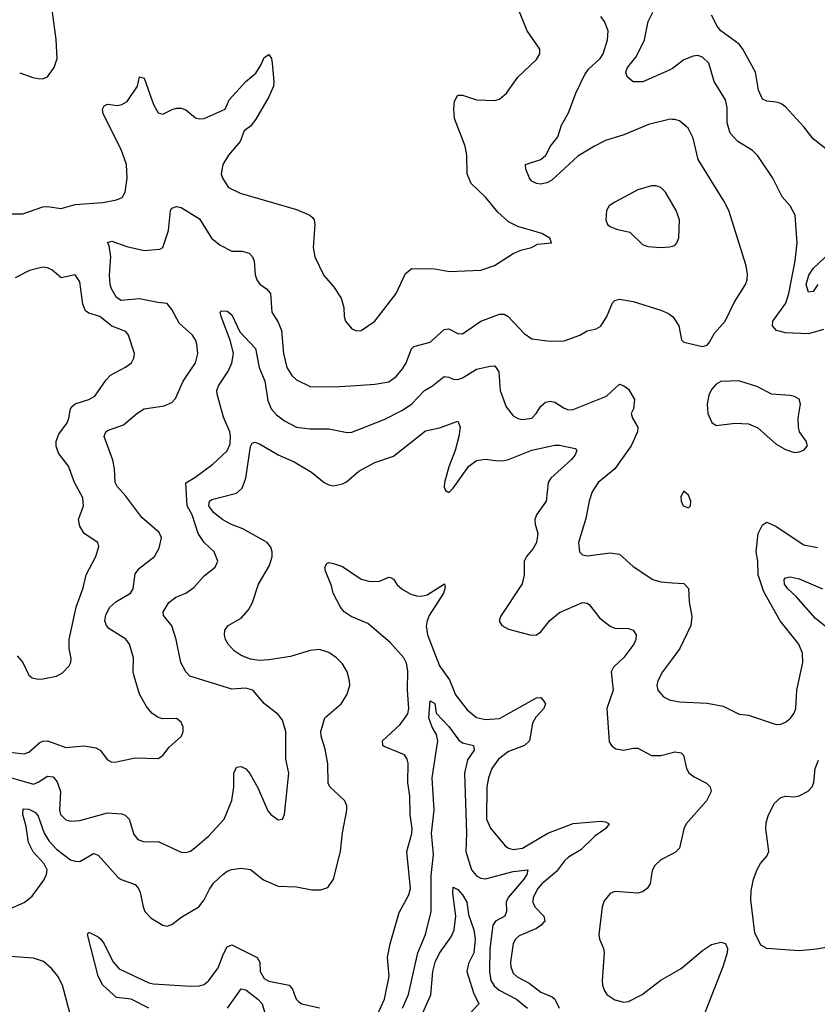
# Model space of a CAD drawing. Header units: inches. Extents: x 1843162 to 1959474, y 907081 to 1016326.
# Tile 163 of 256: x 1857170 to 1860628, y 991727 to 995998. Entities that reach past the tile are written whole.
import ezdxf

# ---------------------------------------------------------------- set-up
doc = ezdxf.new("R2010")
doc.units = ezdxf.units.IN
doc.header["$MEASUREMENT"] = 0
doc.layers.add('B8959', color=7, linetype='Continuous')
doc.layers.add('B8969', color=7, linetype='Continuous')

msp = doc.modelspace()

# ---------------------------------------------------------------- linework, layer by layer
at = {"layer": 'B8959', "color": 5}
for points, elevation in [([(1857084.7, 995155.3), (1857184.2, 995155.8), (1857270, 995185.8), (1857290, 995188.4), (1857350, 995179.7), (1857410, 995195.7), (1857530, 995204.4), (1857590, 995216.9), (1857613.8, 995226.2), (1857627.1, 995250), (1857635.8, 995310), (1857632.8, 995370), (1857610, 995434.7), (1857531.6, 995590), (1857528.5, 995610), (1857535.9, 995624.1), (1857550, 995631), (1857594, 995626), (1857612.7, 995630), (1857636.6, 995643.4), (1857680.4, 995710), (1857690, 995750.8), (1857710, 995744), (1857750, 995630.7), (1857770, 995594), (1857790, 995588), (1857830.9, 995609.1), (1857850, 995614.9), (1857870, 995614.6), (1857890, 995606.7), (1857932.1, 995572.1), (1857950, 995567.7), (1857970, 995569.5), (1858060.5, 995610), (1858078.9, 995650), (1858150, 995730.3), (1858193.8, 995766.2), (1858217, 995803), (1858230, 995834), (1858250, 995847.3), (1858261.6, 995830), (1858265.3, 995810), (1858272.3, 995730), (1858270, 995709.3), (1858250, 995663.7), (1858193.8, 995566.2), (1858170, 995535.6), (1858143.6, 995516.4), (1858126.5, 995470), (1858076, 995410), (1858050.3, 995370), (1858043.6, 995330), (1858049.1, 995310), (1858074.9, 995270), (1858125.8, 995245.8), (1858370, 995174.5), (1858428.4, 995150), (1858439.3, 995139.3), (1858446, 995130), (1858448.9, 995110), (1858442.3, 995010), (1858450.3, 994970), (1858488.2, 994888.2), (1858530, 994840.5), (1858563.1, 994790), (1858575.3, 994750), (1858576.4, 994710), (1858582.4, 994690), (1858610, 994657.1), (1858630, 994648.8), (1858650, 994650.3), (1858710, 994690.3), (1858802.7, 994810), (1858842.4, 994897.6), (1858870, 994919), (1858970, 994917.3), (1859033.6, 994906.4), (1859170, 994911.8), (1859228, 994932), (1859310, 994984.4), (1859342.3, 994997.7), (1859389.5, 995010.5), (1859415.5, 995024.5), (1859475.3, 995030), (1859468.7, 995050), (1859434, 995070), (1859330, 995100.3), (1859290, 995121.2), (1859243.6, 995163.6), (1859190, 995228.5), (1859127.7, 995287.7), (1859109.8, 995330), (1859108.2, 995410), (1859102, 995450), (1859055.3, 995570), (1859051.7, 995610), (1859054.7, 995645.2), (1859069.8, 995670.2), (1859090, 995671.3), (1859150.3, 995650.2), (1859230, 995647.4), (1859250, 995653.7), (1859280, 995680), (1859330, 995748.5), (1859410, 995824.9), (1859424.5, 995850), (1859425.1, 995870), (1859369.9, 995949.9), (1859329.1, 996050)], 680), ([(1857170, 995767.3), (1857226.7, 995746.7), (1857250, 995743), (1857270, 995742), (1857290, 995750.5), (1857319.7, 995790), (1857331.9, 995830), (1857328.6, 995911.4), (1857312.5, 996030)], 720), ([(1860000, 995786.6), (1859982.7, 995777.3), (1859871.1, 995728.9), (1859830, 995727.8), (1859803.2, 995750), (1859798, 995770), (1859805, 995790), (1859842.4, 995837.6), (1859878.4, 995910), (1859894.9, 995990), (1859915.4, 996030)], 640), ([(1860000, 995565.8), (1859990, 995566), (1859896.7, 995543.3), (1859790, 995499.3), (1859710, 995473.3), (1859662.6, 995450), (1859590, 995405.5), (1859477.4, 995302.6), (1859455.8, 995290), (1859430, 995284.5), (1859410, 995287.1), (1859390, 995298.3), (1859380.4, 995310), (1859364.7, 995350), (1859363.7, 995370), (1859430, 995392), (1859440.3, 995399.7), (1859451.1, 995410), (1859471, 995450), (1859503.1, 995490), (1859519.1, 995540.9), (1859550, 995594), (1859581.1, 995678.9), (1859619.6, 995760.4), (1859636.4, 995783.6), (1859687.3, 995830), (1859699.1, 995850), (1859718, 995910), (1859721.5, 995950), (1859706, 995990), (1859690, 996011.8)], 660), ([(1860000, 995198.1), (1859990, 995215.6), (1859970, 995249.6), (1859950, 995269.6), (1859930, 995277.4), (1859910, 995278), (1859850, 995260.5), (1859750, 995206), (1859726, 995190), (1859719.8, 995180.2), (1859714.8, 995170), (1859710.8, 995130), (1859718.8, 995110), (1859730, 995100.7), (1859758, 995090), (1859815.8, 995075.8), (1859870, 995022.6), (1859894.1, 995014.1), (1859950, 995010.3), (1859987.7, 995012.3), (1860000, 995016.1)], 680), ([(1857090, 992825.1), (1857190, 992814), (1857210, 992821.3), (1857257.5, 992862.5), (1857270, 992868.4), (1857290, 992869.4), (1857370, 992840.5), (1857450, 992847.9), (1857500.3, 992840.3), (1857519.1, 992830), (1857550, 992787.7), (1857570, 992778), (1857590, 992778.4), (1857670, 992796.5), (1857770, 992793.4), (1857790, 992806), (1857818, 992842), (1857871.5, 992890), (1857878.9, 992910), (1857879.1, 992930), (1857870, 992951.5), (1857850, 992966.3), (1857790, 992965.6), (1857770, 992971), (1857742.4, 992990), (1857719.3, 993019.3), (1857690, 993072.7), (1857665.8, 993150), (1857662.2, 993170), (1857663.8, 993230), (1857646.4, 993290), (1857630, 993310.7), (1857556.9, 993356.9), (1857546.3, 993370), (1857539.8, 993390), (1857543, 993417), (1857560.3, 993450), (1857587.5, 993472.5), (1857650, 993510.3), (1857661.8, 993530), (1857670, 993594.9), (1857690, 993619.6), (1857754, 993670), (1857774.9, 993705.1), (1857784.5, 993750), (1857774.2, 993774.2), (1857699.3, 993839.3), (1857630, 993931.6), (1857592.7, 993972.7), (1857584, 993990), (1857580.6, 994050), (1857573.2, 994086.8), (1857536.2, 994190), (1857543.5, 994210), (1857550, 994215.5), (1857619.4, 994240.6), (1857677.6, 994290), (1857709.6, 994310), (1857796.2, 994323.8), (1857830, 994337.1), (1857845.1, 994354.9), (1857878.3, 994430), (1857932.9, 994510), (1857942.5, 994550), (1857938.7, 994590), (1857932.9, 994610), (1857919.8, 994630), (1857861.6, 994681.6), (1857830, 994741.5), (1857810, 994767.4), (1857768.9, 994771.1), (1857690, 994787.6), (1857610, 994779.6), (1857590, 994792.4), (1857567.8, 994830), (1857562.2, 994850), (1857558.9, 994890), (1857565.1, 994970), (1857558, 995018), (1857550, 995031.3), (1857570, 995037.3), (1857634.4, 995014.4), (1857710, 994997.6), (1857777.4, 995002.6), (1857790, 995010.4), (1857815.8, 995084.2), (1857823.9, 995170), (1857830, 995181.1), (1857850, 995188.3), (1857870, 995183.4), (1857950, 995134.4), (1858002, 995050), (1858039.5, 995019.5), (1858090, 994994.4), (1858134.3, 994994.3), (1858165.4, 994985.4), (1858178.9, 994970), (1858186, 994950), (1858191.5, 994891.5), (1858197.8, 994870), (1858210.8, 994850.8), (1858240.3, 994830), (1858257.8, 994810), (1858262.8, 994730), (1858290, 994685.5), (1858304.4, 994650), (1858313.1, 994550), (1858327.8, 994490), (1858350, 994454.3), (1858370, 994436.1), (1858430, 994407.4), (1858530, 994405.1), (1858629, 994411), (1858710, 994417.6), (1858770, 994427.9), (1858802.7, 994450), (1858830, 994483.9), (1858845.6, 994510), (1858869.1, 994570.9), (1858879.5, 994580.5), (1858950, 994599.2), (1859010, 994654.9), (1859030, 994657.3), (1859070, 994637.4), (1859090, 994636), (1859169.6, 994690), (1859250, 994720.2), (1859270, 994720.8), (1859288.4, 994710), (1859357.4, 994637.4), (1859390, 994614), (1859470, 994603.1), (1859530, 994605.3), (1859599, 994630), (1859630, 994648), (1859670, 994657.1), (1859690, 994668.5), (1859715.4, 994710), (1859739.6, 994770), (1859750, 994780.4), (1859770, 994785.7), (1859830, 994775.3), (1859950, 994738.5), (1859983.7, 994723.7), (1860000, 994711.2)], 660), ([(1857158.3, 993238.3), (1857183.1, 993210), (1857210, 993154.8), (1857223.7, 993143.7), (1857250, 993137.6), (1857270, 993138.7), (1857329.7, 993150.3), (1857355.3, 993164.7), (1857383.9, 993196.1), (1857391.8, 993210), (1857393.1, 993226.9), (1857385.1, 993270), (1857384.8, 993310), (1857414.3, 993450), (1857445.8, 993534.2), (1857458.5, 993590), (1857499.8, 993670), (1857512.5, 993712.5), (1857509.4, 993730), (1857450, 993769.7), (1857430, 993800.7), (1857425.4, 993830), (1857446.2, 993890), (1857443.7, 993923.7), (1857406.9, 993990), (1857381, 994061), (1857338.1, 994118.1), (1857328.5, 994148.5), (1857328.4, 994170), (1857340, 994200), (1857375.8, 994250), (1857383.7, 994270), (1857389.8, 994310), (1857398.4, 994321.6), (1857410, 994332.3), (1857470, 994350.2), (1857495.2, 994364.8), (1857544.4, 994435.6), (1857563.9, 994456.1), (1857628.9, 994491.1), (1857654.7, 994510), (1857664.4, 994530), (1857667.4, 994550), (1857641.3, 994630), (1857630, 994645.1), (1857570, 994668.4), (1857516.9, 994710), (1857470, 994724.5), (1857455.4, 994735.4), (1857443.6, 994763.6), (1857430, 994861.2), (1857411, 994891), (1857350, 994877.7), (1857310, 994913), (1857290, 994922.4), (1857270, 994924.9), (1857212.4, 994910), (1857150, 994878.5)], 680), ([(1857067.7, 992727.7), (1857230, 992682.8), (1857250, 992690.2), (1857290, 992716.9), (1857314.5, 992714.5), (1857332.7, 992692.7), (1857346.4, 992650), (1857342.9, 992570), (1857347, 992550), (1857370, 992527.8), (1857390, 992521.7), (1857430, 992525), (1857550, 992557.9), (1857613.1, 992553.1), (1857627.6, 992547.6), (1857644.6, 992530), (1857664.2, 992464.2), (1857682.4, 992442.4), (1857710, 992431.8), (1857770, 992433.8), (1857870, 992387.2), (1857890, 992385.3), (1857910, 992392), (1857930, 992405.7), (1857990, 992457.6), (1858055.8, 992530), (1858089.2, 992610.8), (1858097.8, 992670), (1858098.3, 992730), (1858110, 992756.3), (1858130, 992759.3), (1858150, 992748.2), (1858167.9, 992727.9), (1858203.7, 992663.7), (1858246.5, 992566.5), (1858258.4, 992550), (1858290, 992526.7), (1858310, 992530.7), (1858318.3, 992550), (1858336.4, 992730), (1858323.7, 992790), (1858323.7, 992910), (1858310, 992959.5), (1858290, 992983.6), (1858232, 993030), (1858180.9, 993090), (1858150, 993098), (1858090, 993093.8), (1857908, 993150), (1857890, 993169.6), (1857868.9, 993210), (1857848.6, 993310), (1857830, 993369.6), (1857793.9, 993413.9), (1857792.4, 993430), (1857817.2, 993470), (1857847.3, 993492.7), (1857890, 993511.1), (1857925.1, 993534.9), (1857970, 993586.2), (1858017.3, 993622.7), (1858028.4, 993650), (1858012.9, 993690), (1857970, 993730.9), (1857943.6, 993770), (1857918, 993850), (1857895.4, 993890), (1857890.7, 993989.3), (1857930, 994011.8), (1858007.1, 994070), (1858070, 994127.9), (1858082.2, 994157.8), (1858084.4, 994190), (1858080.4, 994210), (1858053.8, 994273.8), (1858025.8, 994374.2), (1858024.9, 994390), (1858031.3, 994410), (1858072.2, 994470), (1858090, 994507.6), (1858096.3, 994550), (1858083.8, 994603.8), (1858042.8, 994710), (1858039.3, 994730), (1858044.4, 994735.6), (1858070, 994733.2), (1858090, 994718.3), (1858123.9, 994643.9), (1858192.5, 994572.5), (1858207.6, 994490), (1858232.1, 994430), (1858245.9, 994345.9), (1858260.2, 994310), (1858284, 994284), (1858318.4, 994258.4), (1858370.8, 994230), (1858430, 994223.9), (1858510, 994223), (1858590, 994206.9), (1858610, 994209.2), (1858750, 994264.3), (1858830, 994304.2), (1858870, 994331.9), (1858925.6, 994390), (1858960.3, 994410), (1859010, 994450.2), (1859030, 994447.3), (1859050, 994438.2), (1859070, 994437.1), (1859090, 994444.6), (1859150, 994482), (1859210, 994495), (1859230, 994496.9), (1859247.5, 994470), (1859253.2, 994390), (1859278.8, 994318.8), (1859310, 994280.3), (1859330, 994267.6), (1859350, 994263.2), (1859390, 994270.3), (1859409.9, 994290.1), (1859430, 994321.7), (1859450, 994339), (1859470, 994343.6), (1859490, 994338.5), (1859530, 994312.4), (1859550, 994306), (1859570, 994307), (1859714.6, 994365.4), (1859770, 994416.4), (1859790, 994410.3), (1859810, 994395.3), (1859835.6, 994350), (1859831.2, 994310), (1859820.9, 994290), (1859827.2, 994270), (1859850.2, 994230.2), (1859849.2, 994210), (1859820.7, 994150), (1859750.1, 994049.9), (1859677.6, 993990), (1859651.8, 993950), (1859639, 993910), (1859625.2, 993834.8), (1859592.4, 993730), (1859597.1, 993690), (1859610, 993677.1), (1859632.2, 993672.2), (1859730, 993685.2), (1859770, 993679.5), (1859830, 993626.7), (1859914.8, 993570), (1859950, 993559.5), (1860000, 993555.9)], 640), ([(1857070, 992116.1), (1857190, 992168.2), (1857224.1, 992195.9), (1857274.5, 992265.5), (1857286.6, 992290), (1857289, 992310), (1857276.3, 992336.3), (1857228.9, 992388.9), (1857208.8, 992428.8), (1857198.1, 992498.1), (1857183.4, 992550), (1857185.4, 992574.6), (1857210, 992574.3), (1857238.5, 992558.5), (1857250, 992543.6), (1857276.6, 992470), (1857296.1, 992436.1), (1857330, 992400.6), (1857390, 992354.6), (1857410, 992347.5), (1857430, 992347.4), (1857490, 992381.5), (1857510, 992374.3), (1857597.5, 992277.5), (1857610, 992268.1), (1857670, 992247.6), (1857684.7, 992230), (1857692.2, 992212.2), (1857704.7, 992150), (1857712.9, 992130), (1857740.4, 992100.4), (1857791.3, 992070), (1857810, 992066.3), (1857830, 992073.1), (1857872.9, 992107.1), (1857947.1, 992150), (1857970, 992180.3), (1857992.6, 992227.4), (1858010, 992252.3), (1858050, 992290.3), (1858070, 992304.4), (1858090, 992311.6), (1858130, 992317.6), (1858170, 992312.4), (1858226.7, 992266.7), (1858290, 992239.2), (1858370, 992236.3), (1858436.1, 992223.9), (1858476.3, 992223.7), (1858506.5, 992233.5), (1858530, 992270.5), (1858561.3, 992390), (1858569.3, 992470.7), (1858588.8, 992568.8), (1858588, 992588), (1858579.7, 992610), (1858514, 992670), (1858506.8, 992686.8), (1858506.1, 992770), (1858493.9, 992833.9), (1858477.3, 992890), (1858476.1, 992910), (1858492.3, 992970), (1858564.2, 993030), (1858588.7, 993070), (1858600.9, 993110), (1858600.3, 993130), (1858589.8, 993170), (1858570, 993203.5), (1858543.1, 993230), (1858510, 993253.3), (1858470, 993266.2), (1858430, 993261.2), (1858344.1, 993235.9), (1858250, 993221.6), (1858210, 993218.8), (1858170, 993224.7), (1858130, 993240.5), (1858100.2, 993260.2), (1858074.2, 993290), (1858062.2, 993310), (1858057.6, 993330), (1858059.7, 993350), (1858074.3, 993370), (1858130, 993402.3), (1858161.9, 993438.1), (1858178.8, 993470), (1858204.8, 993550), (1858252.4, 993630), (1858264.7, 993670), (1858264.7, 993690), (1858258.5, 993710), (1858243.5, 993730), (1858138, 993790), (1858088.4, 993808.4), (1858050, 993829), (1858010, 993860.2), (1857989.4, 993890), (1857993.1, 993910), (1858003.7, 993916.3), (1858110, 993943.9), (1858134.4, 993965.6), (1858151.1, 994008.9), (1858170, 994146.8), (1858178.5, 994161.5), (1858190, 994166.2), (1858210, 994157.6), (1858290, 994110.1), (1858359.7, 994079.7), (1858435.3, 994035.3), (1858490, 993990.2), (1858510, 993980.2), (1858530, 993976.5), (1858570, 993984.3), (1858586.6, 993993.4), (1858640.6, 994039.4), (1858710, 994077.6), (1858790, 994104.1), (1858930, 994215), (1858990, 994228.2), (1859070, 994257.3), (1859079.6, 994230), (1859074.6, 994190), (1859057.5, 994130), (1859030, 994058.4), (1859012, 993990), (1859010.5, 993970.5), (1859016.3, 993956.3), (1859030, 993947.7), (1859050, 993965.5), (1859118, 994062), (1859150, 994086.7), (1859188.2, 994091.8), (1859244.4, 994084.4), (1859270, 994085.9), (1859290, 994090.1), (1859390, 994131.3), (1859490, 994152.3), (1859510, 994152.3), (1859578, 994138), (1859584.9, 994130), (1859577.8, 994110), (1859563, 994090), (1859473.2, 994010), (1859461.2, 993990), (1859453, 993910), (1859410.2, 993850), (1859404.1, 993830), (1859404.3, 993810), (1859416.6, 993770), (1859411.2, 993730), (1859396.1, 993703.9), (1859366.7, 993670), (1859356.8, 993650), (1859357.5, 993590), (1859349.1, 993550.9), (1859254.9, 993410), (1859249, 993389), (1859260.5, 993370), (1859290, 993354.6), (1859388, 993328), (1859410, 993330.2), (1859430, 993342.8), (1859468.5, 993391.5), (1859510, 993426.4), (1859610, 993469.4), (1859630, 993467.5), (1859640, 993460), (1859683.4, 993403.4), (1859730, 993367.9), (1859750, 993359.1), (1859810, 993357.5), (1859830.1, 993350.1), (1859842.2, 993330), (1859841, 993310), (1859833, 993290), (1859790, 993232.2), (1859744.4, 993190), (1859733.7, 993170), (1859742.7, 993090), (1859715.7, 993010), (1859726.3, 992866.3), (1859735.3, 992850), (1859755, 992835), (1859790, 992830.2), (1859830, 992838.6), (1859850, 992837.8), (1859910, 992806.8), (1859950, 992806.5), (1860000, 992819.2)], 620), ([(1858719.5, 991680.5), (1858751.2, 991750), (1858772.1, 991850), (1858764.7, 991930), (1858775.6, 991990), (1858815, 992125), (1858857.6, 992202.4), (1858863.9, 992230), (1858848.4, 992390), (1858870, 992467.7), (1858871.7, 992490), (1858863, 992550), (1858861.9, 992630), (1858852.3, 992690), (1858853.8, 992773.8), (1858850.4, 992790.4), (1858838.2, 992810), (1858750, 992845.8), (1858744.9, 992850), (1858742.4, 992870), (1858819.7, 992940.3), (1858852.4, 992987.6), (1858857.2, 993010), (1858850.9, 993090), (1858853.4, 993173.3), (1858846.7, 993206.7), (1858834.9, 993230), (1858776.3, 993296.3), (1858679.1, 993379.1), (1858607.3, 993410), (1858577.1, 993430), (1858560.4, 993450), (1858528.8, 993510), (1858521.8, 993541.8), (1858494, 993610), (1858493.8, 993626.2), (1858501.3, 993638.7), (1858510, 993643), (1858530, 993639.5), (1858570, 993626.3), (1858650, 993571.8), (1858690, 993561.7), (1858730, 993563.2), (1858770, 993579.5), (1858778.3, 993578.3), (1858790, 993571), (1858806.6, 993546.6), (1858828, 993528), (1858865.9, 993505.9), (1858890, 993499.3), (1858910, 993497.5), (1858936.5, 993503.5), (1859011.5, 993551.5), (1859015.2, 993535.2), (1859008.1, 993510), (1858945.8, 993414.2), (1858936.1, 993390), (1858933, 993367), (1858938.7, 993330), (1858990, 993195.2), (1859034.1, 993134.1), (1859059, 993070), (1859110, 993004.7), (1859150, 992971.8), (1859190, 992962), (1859250, 992967.2), (1859410, 993055.9), (1859430, 993057.4), (1859442.8, 993042.8), (1859450.2, 993030), (1859442.9, 993010), (1859407.5, 992972.5), (1859393.3, 992946.7), (1859380.4, 992870), (1859358.2, 992850), (1859290, 992823.5), (1859245.6, 992790), (1859217, 992750), (1859202.8, 992710), (1859195.7, 992670), (1859194.4, 992530), (1859210.7, 992490.7), (1859274.7, 992414.7), (1859290, 992404.2), (1859310, 992398.6), (1859350, 992404.2), (1859459.8, 992470), (1859570, 992512), (1859690, 992521.2), (1859710, 992518.9), (1859725.7, 992510), (1859711.1, 992490), (1859663.2, 992456.8), (1859603.3, 992396.7), (1859550, 992365.3), (1859532.1, 992350), (1859496.9, 992303.1), (1859433.2, 992250), (1859416.4, 992230), (1859395.8, 992190), (1859394.3, 992170), (1859403.5, 992150), (1859443.2, 992110), (1859447.3, 992090), (1859431, 992070), (1859410, 992056.7), (1859335.1, 992024.9), (1859320.1, 992010), (1859309.7, 991990.3), (1859298.2, 991910), (1859299.6, 991890), (1859310, 991862.9), (1859326.8, 991846.8), (1859379.4, 991819.4), (1859430, 991780.1), (1859479.3, 991759.3), (1859490.1, 991750), (1859508.9, 991710)], 580), ([(1860000, 993227.7), (1859956.4, 993170), (1859936.4, 993130), (1859932.7, 993110), (1859937.1, 993090), (1859961.2, 993061.2), (1859990, 993047), (1860000, 993044.9)], 640), ([(1858829.9, 991710.1), (1858855.8, 991770), (1858895.9, 991950), (1858929.3, 992030), (1858953.5, 992130), (1858953.9, 992286.1), (1858963.6, 992376.4), (1858956, 992470), (1858966.9, 992570), (1858958.5, 992710), (1858983.5, 992870), (1858977.6, 992897.6), (1858958, 992930), (1858944.4, 992970), (1858950, 993044), (1858970, 993032.4), (1858975.8, 992990), (1859030, 992932.3), (1859073.3, 992873.3), (1859090, 992861.8), (1859137.3, 992850), (1859140.3, 992830), (1859111.8, 992788.2), (1859099.2, 992730), (1859107.5, 992470), (1859103.8, 992390), (1859128.4, 992310), (1859150, 992284.4), (1859170, 992273.9), (1859190, 992271.2), (1859310, 992303.1), (1859372.7, 992310), (1859369.2, 992290), (1859355.3, 992270), (1859287.8, 992190), (1859279.3, 992170), (1859280.1, 992130), (1859273, 992110), (1859232.2, 992087.8), (1859221.3, 992070), (1859207.8, 991967.8), (1859206.2, 991870), (1859212.9, 991830), (1859226.9, 991806.9), (1859248.9, 991788.9), (1859324.6, 991750), (1859372.2, 991710)], 560), ([(1860000, 992380.3), (1859950, 992353.3), (1859924, 992330), (1859912.8, 992307.2), (1859903.5, 992250), (1859890.1, 992229.9), (1859870, 992215.5), (1859850, 992209.9), (1859750, 992216), (1859730, 992207.2), (1859704.2, 992175.8), (1859694.8, 992150), (1859681.2, 992030), (1859683.6, 992010), (1859701.1, 991970), (1859703.7, 991950), (1859695.4, 991830), (1859696.6, 991810), (1859705.5, 991785.5), (1859716.3, 991770), (1859750, 991746.5), (1859790, 991736.4), (1859810, 991739.3), (1859868.8, 991770), (1859950, 991831.6), (1860000, 991860.6)], 620), ([(1858917.7, 991690), (1858952.1, 991767.9), (1858961.4, 991870), (1858971.4, 991910), (1858990, 991948.4), (1859040.7, 992019.3), (1859054.4, 992050), (1859060.7, 992110), (1859047.3, 992210), (1859050, 992234.9), (1859070, 992225.3), (1859090, 992202.3), (1859108.1, 992170), (1859116.5, 992116.5), (1859139.1, 992050), (1859144.8, 992010), (1859139.2, 991950), (1859115.9, 991904.1), (1859108.7, 991870), (1859137.2, 991777.2), (1859160.2, 991730), (1859126.9, 991693.1)], 540), ([(1857730.5, 991710), (1857652.9, 991750), (1857590, 991757.2), (1857530, 991810.5), (1857509.6, 991850), (1857463.5, 992030), (1857470, 992040.4), (1857510, 992020.6), (1857521.1, 992010), (1857536, 991990), (1857573.5, 991913.5), (1857601.7, 991881.7), (1857730, 991820.8), (1857750, 991815.6), (1857910, 991805.4), (1857950, 991807.5), (1857970, 991813.6), (1857989.9, 991830.1), (1858030, 991885.5), (1858053.2, 991946.8), (1858070, 991976.8), (1858090, 991985.7), (1858198.9, 991930), (1858210.7, 991910), (1858212.5, 991870), (1858230, 991839), (1858250, 991827), (1858338, 991810), (1858353.2, 991793.2), (1858369.2, 991750), (1858379.4, 991739.4), (1858393, 991730), (1858470, 991711.6)], 580), ([(1857387, 991690), (1857355.6, 991810), (1857335.4, 991850), (1857310, 991881.2), (1857272.5, 991912.5), (1857230, 991927.5), (1857130, 991934.8)], 620), ([(1858071.1, 991710), (1858130, 991794.6), (1858150, 991790.2), (1858202.5, 991750), (1858221.6, 991730), (1858244.6, 991650)], 560)]:
    msp.add_lwpolyline(points, dxfattribs=dict(at, elevation=elevation))
at = {"layer": 'B8969', "color": 5}
for points, elevation in [([(1860672.5, 995432.5), (1860610, 995480.7), (1860570, 995533), (1860490, 995619.7), (1860470, 995634.5), (1860450, 995640.9), (1860410, 995644.4), (1860390, 995653.3), (1860372.5, 995692.5), (1860360.2, 995770), (1860305.7, 995870), (1860290, 995891.3), (1860209.8, 995950), (1860193.3, 995970), (1860170, 996017.4)], 620), ([(1860654.7, 994654.7), (1860590, 994635.9), (1860490, 994640.2), (1860451.5, 994650), (1860433.3, 994670), (1860435.8, 994690), (1860491.9, 994768.1), (1860505, 994810), (1860532, 994952), (1860540.5, 995030), (1860532.9, 995150), (1860511.1, 995190), (1860475.8, 995230), (1860435.4, 995310), (1860370, 995407.6), (1860347.6, 995430), (1860283, 995470), (1860250, 995505.6), (1860237.1, 995550), (1860237.3, 995617.3), (1860230.6, 995650), (1860180.9, 995730), (1860157.2, 995810), (1860130, 995835.4), (1860110, 995842), (1860090, 995840.5), (1860050, 995824.4), (1860006.3, 995790), (1860000, 995786.6)], 640), ([(1860000, 994711.2), (1860001.6, 994710), (1860028.2, 994670), (1860039.1, 994610), (1860050, 994599.1), (1860130, 994580.7), (1860150, 994586), (1860160.7, 994599.3), (1860182, 994638), (1860228, 994690), (1860268, 994772), (1860316.9, 994850), (1860324, 994870), (1860325.3, 994894.7), (1860319.1, 994930), (1860245.1, 995170), (1860224.7, 995210), (1860112.2, 995392.2), (1860090, 995483.7), (1860067.6, 995527.6), (1860030, 995559.5), (1860010, 995565.6), (1860000, 995565.8)], 660), ([(1860000, 995016.1), (1860010, 995019.1), (1860019.5, 995030), (1860028.2, 995051.8), (1860030.8, 995130), (1860016.1, 995170), (1860000, 995198.1)], 680), ([(1860630.5, 994850), (1860610, 994819), (1860590, 994816.8), (1860579.7, 994850), (1860591.6, 994890), (1860610, 994918.6), (1860685.1, 994990)], 620), ([(1860000, 993044.9), (1860030, 993038.7), (1860150, 993034), (1860220.5, 993020.5), (1860290, 992986), (1860330, 992981), (1860450, 992941.3), (1860470, 992942.4), (1860490, 992950.4), (1860511.9, 992968.1), (1860527.6, 992990), (1860534.7, 993010), (1860539.7, 993090), (1860565.4, 993210), (1860564.7, 993250), (1860548.7, 993290), (1860467.6, 993390), (1860395.8, 993515.8), (1860372.2, 993590), (1860370.6, 993650), (1860363.7, 993690), (1860371.4, 993770), (1860390, 993807.4), (1860410, 993818.5), (1860450, 993799.7), (1860570, 993720.8), (1860628.3, 993708.3)], 640), ([(1860000, 993555.9), (1860050, 993552.2), (1860070, 993531), (1860073.3, 993473.3), (1860084.2, 993410), (1860080.3, 993370), (1860032, 993270), (1860000, 993227.7)], 640), ([(1860676.4, 993356.4), (1860620.2, 993400.1), (1860535.9, 993495.9), (1860499.9, 993530), (1860486, 993550), (1860484.1, 993570), (1860490, 993577.7), (1860510, 993580.8), (1860550, 993572.9), (1860650, 993529.6)], 620), ([(1860000, 992819.2), (1860010, 992821.7), (1860037.6, 992817.6), (1860048.4, 992808.4), (1860060.6, 992750), (1860071.3, 992731.3), (1860093.9, 992713.9), (1860147.1, 992687.1), (1860163.6, 992670), (1860168.3, 992650), (1860147.8, 992610), (1860058.9, 992510), (1860049, 992489), (1860030, 992404.2), (1860012.8, 992387.2), (1860000, 992380.3)], 620), ([(1860930, 992023), (1860626.2, 991966.2), (1860550, 991959.7), (1860409.8, 991969.8), (1860384, 991984), (1860357.3, 992037.3), (1860340.4, 992180.4), (1860341.1, 992218.9), (1860351, 992270), (1860367.3, 992312.7), (1860381.8, 992338.2), (1860409.8, 992370), (1860417.5, 992390), (1860404.5, 992490), (1860406, 992514), (1860415.6, 992544.4), (1860441.7, 992598.3), (1860470, 992624.4), (1860490, 992630.3), (1860530, 992627.4), (1860550, 992631.6), (1860588.1, 992651.9), (1860605.4, 992670), (1860612.7, 992690), (1860618.5, 992750), (1860633.1, 992786.9)], 620), ([(1860000, 991860.6), (1860037.6, 991882.4), (1860130, 991960.9), (1860170, 991987.2), (1860210, 991997.1), (1860230.4, 991990.4), (1860239.1, 991970), (1860238, 991950), (1860218.9, 991890), (1860137.5, 991682.5)], 620)]:
    msp.add_lwpolyline(points, dxfattribs=dict(at, elevation=elevation))
at = {"layer": 'B8969', "color": 5, "elevation": 660}
for points in [[(1860288.3, 994431.7), (1860210, 994429), (1860190, 994417.2), (1860170, 994394), (1860157.3, 994370), (1860150.8, 994330), (1860154, 994290), (1860170.7, 994250.7), (1860190, 994238), (1860272.5, 994247.5), (1860330, 994244.9), (1860370, 994227.7), (1860450, 994156.3), (1860490, 994133.4), (1860530, 994120.7), (1860550, 994124), (1860569.4, 994130.6), (1860585.2, 994150), (1860579.3, 994170), (1860551.6, 994210), (1860546, 994230), (1860545.1, 994270), (1860555.6, 994330), (1860550, 994352.3), (1860530, 994363.6), (1860510, 994367.6), (1860430, 994373.6), (1860370, 994405.6)], [(1860050, 993953.2), (1860036, 993930), (1860037.3, 993910), (1860046.8, 993890), (1860070, 993880.7), (1860078, 993890), (1860079.6, 993910), (1860070, 993936)]]:
    msp.add_lwpolyline(points, close=True, dxfattribs=at)

doc.saveas('drawing.dxf')
